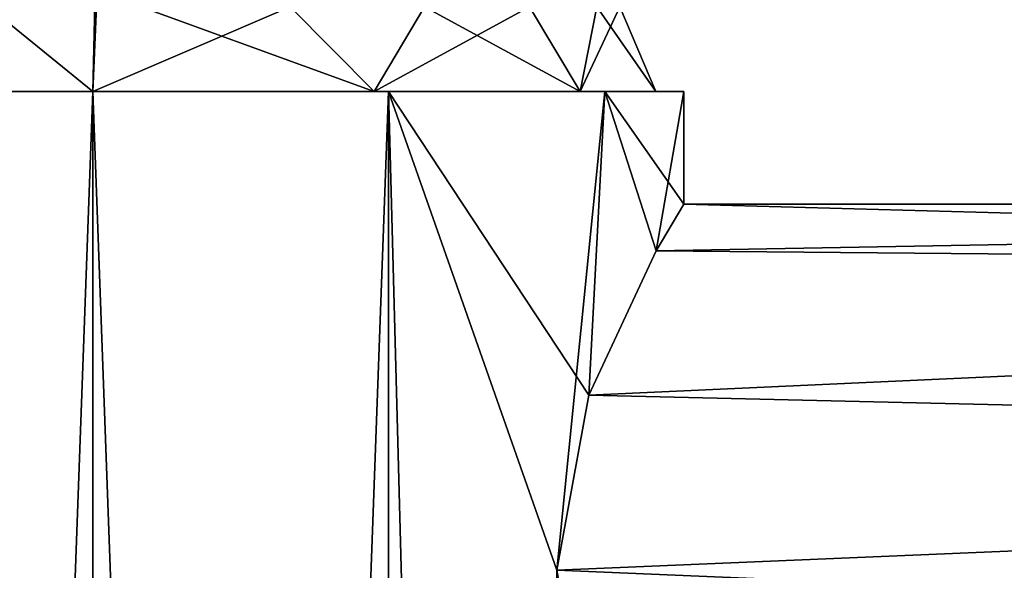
# Model space of a CAD drawing. Header units: millimetres. Extents: x -25 to 160, y -178 to 143.
# Tile 5 of 256: x -3 to 32, y 97 to 117. Entities that reach past the tile are written whole.
import ezdxf

# ---------------------------------------------------------------- set-up
doc = ezdxf.new("R2010")
doc.units = ezdxf.units.MM
doc.header["$LTSCALE"] = 101.851852
for name, color, linetype in [('1', 7, 'CONTINUOUS'), ('2', 7, 'CONTINUOUS'), ('901', 7, 'CONTINUOUS'), ('902', 7, 'CONTINUOUS'), ('908', 7, 'CONTINUOUS'), ('909', 7, 'CONTINUOUS'), ('911', 7, 'CONTINUOUS')]:
    doc.layers.add(name, color=color, linetype=linetype)

msp = doc.modelspace()

# ---------------------------------------------------------------- linework, layer by layer
at = {"layer": '1', "linetype": 'CONTINUOUS'}
for points in [[(111.816, 110), (21, 110), (20.013, 108.338, 6.359), (111.816, 110)], [(111.816, 107.517, 7.641), (111.816, 110), (20.013, 108.338, 6.359), (111.816, 107.517, 7.641)], [(17.625, 103.214, 11.419), (111.816, 107.517, 7.641), (20.013, 108.338, 6.359), (17.625, 103.214, 11.419)], [(111.816, 101.017, 12.364), (111.816, 107.517, 7.641), (17.625, 103.214, 11.419), (111.816, 101.017, 12.364)], [(16.492, 97, 13), (111.816, 101.017, 12.364), (17.625, 103.214, 11.419), (16.492, 97, 13)], [(111.816, 92.983, 12.364), (111.816, 101.017, 12.364), (16.492, 97, 13), (111.816, 92.983, 12.364)]]:
    msp.add_3dface(points, dxfattribs=at)
at = {"layer": '2', "linetype": 'CONTINUOUS'}
for points in [[(20.013, 108.338, -6.359), (21, 110), (111.816, 107.517, -7.641), (20.013, 108.338, -6.359)], [(21, 110), (111.816, 110), (111.816, 107.517, -7.641), (21, 110)], [(17.625, 103.214, -11.419), (20.013, 108.338, -6.359), (111.816, 107.517, -7.641), (17.625, 103.214, -11.419)], [(111.816, 101.017, -12.364), (17.625, 103.214, -11.419), (111.816, 107.517, -7.641), (111.816, 101.017, -12.364)], [(16.492, 97, -13), (17.625, 103.214, -11.419), (111.816, 101.017, -12.364), (16.492, 97, -13)], [(111.816, 92.983, -12.364), (16.492, 97, -13), (111.816, 101.017, -12.364), (111.816, 92.983, -12.364)], [(17.625, 90.786, -11.419), (16.492, 97, -13), (111.816, 92.983, -12.364), (17.625, 90.786, -11.419)]]:
    msp.add_3dface(points, dxfattribs=at)
at = {"layer": '901', "linetype": 'CONTINUOUS'}
for points in [[(-10.501, 114, -18.186), (0, 114, -21), (-10.499, -174, -18.187), (-10.501, 114, -18.186)], [(-10.499, -174, -18.187), (0, 114, -21), (0, -174, -21), (-10.499, -174, -18.187)], [(0, 114, -21), (10.501, 114, -18.186), (0, -174, -21), (0, 114, -21)], [(0, -174, -21), (10.501, 114, -18.186), (10.499, -174, -18.187), (0, -174, -21)], [(10.501, 114, -18.186), (16.492, 97, -13), (10.499, -174, -18.187), (10.501, 114, -18.186)], [(18.187, 114, -10.499), (16.492, 97, -13), (10.501, 114, -18.186), (18.187, 114, -10.499)], [(17.625, 103.214, -11.419), (16.492, 97, -13), (18.187, 114, -10.499), (17.625, 103.214, -11.419)], [(20.013, 108.338, -6.359), (17.625, 103.214, -11.419), (18.187, 114, -10.499), (20.013, 108.338, -6.359)], [(21, 114), (20.013, 108.338, -6.359), (18.187, 114, -10.499), (21, 114)], [(21, 110), (20.013, 108.338, -6.359), (21, 114), (21, 110)], [(16.492, 97, -13), (17.625, 90.786, -11.419), (10.499, -174, -18.187), (16.492, 97, -13)]]:
    msp.add_3dface(points, dxfattribs=at)
at = {"layer": '902', "linetype": 'CONTINUOUS'}
for points in [[(-10.499, -174, 18.187), (0, -174, 21), (-10.501, 114, 18.186), (-10.499, -174, 18.187)], [(-10.501, 114, 18.186), (0, -174, 21), (0, 114, 21), (-10.501, 114, 18.186)], [(0, -174, 21), (10.499, -174, 18.187), (0, 114, 21), (0, -174, 21)], [(0, 114, 21), (10.499, -174, 18.187), (10.501, 114, 18.186), (0, 114, 21)], [(10.499, -174, 18.187), (18.186, -174, 10.501), (10.501, 114, 18.186), (10.499, -174, 18.187)], [(16.492, 97, 13), (17.625, 103.214, 11.419), (10.501, 114, 18.186), (16.492, 97, 13)], [(18.186, -174, 10.501), (16.492, 97, 13), (10.501, 114, 18.186), (18.186, -174, 10.501)], [(10.501, 114, 18.186), (17.625, 103.214, 11.419), (18.187, 114, 10.499), (10.501, 114, 18.186)], [(17.625, 103.214, 11.419), (20.013, 108.338, 6.359), (18.187, 114, 10.499), (17.625, 103.214, 11.419)], [(20.013, 108.338, 6.359), (21, 110), (18.187, 114, 10.499), (20.013, 108.338, 6.359)], [(21, 110), (21, 114), (18.187, 114, 10.499), (21, 110)]]:
    msp.add_3dface(points, dxfattribs=at)
at = {"layer": '908', "linetype": 'CONTINUOUS'}
for points in [[(0, 114, -20), (-9.999, 114, -17.321), (-6.678, 119.422, -16.39), (0, 114, -20)], [(0.153, 117.6, -18.471), (0, 114, -20), (-6.678, 119.422, -16.39), (0.153, 117.6, -18.471)], [(7.008, 117.008, -17.362), (0, 114, -20), (0.153, 117.6, -18.471), (7.008, 117.008, -17.362)], [(9.999, 114, -17.321), (0, 114, -20), (7.008, 117.008, -17.362), (9.999, 114, -17.321)], [(11.778, 117.008, -14.554), (9.999, 114, -17.321), (7.008, 117.008, -17.362), (11.778, 117.008, -14.554)], [(17.32, 114, -10.001), (9.999, 114, -17.321), (15.52, 117.008, -10.473), (17.32, 114, -10.001)], [(15.52, 117.008, -10.473), (9.999, 114, -17.321), (11.778, 117.008, -14.554), (15.52, 117.008, -10.473)], [(17.904, 117.009, -5.477), (17.32, 114, -10.001), (15.52, 117.008, -10.473), (17.904, 117.009, -5.477)], [(20, 114), (17.32, 114, -10.001), (18.723, 117.009), (20, 114)], [(18.723, 117.009), (17.32, 114, -10.001), (17.904, 117.009, -5.477), (18.723, 117.009)]]:
    msp.add_3dface(points, dxfattribs=at)
at = {"layer": '909', "linetype": 'CONTINUOUS'}
for points in [[(0, 114, 20), (-6.678, 119.422, 16.39), (-9.999, 114, 17.321), (0, 114, 20)], [(0.079, 117.613, 18.466), (-6.678, 119.422, 16.39), (0, 114, 20), (0.079, 117.613, 18.466)], [(9.999, 114, 17.321), (0.079, 117.613, 18.466), (0, 114, 20), (9.999, 114, 17.321)], [(7.008, 117.008, 17.362), (0.079, 117.613, 18.466), (9.999, 114, 17.321), (7.008, 117.008, 17.362)], [(11.778, 117.008, 14.554), (7.008, 117.008, 17.362), (9.999, 114, 17.321), (11.778, 117.008, 14.554)], [(17.32, 114, 10.001), (11.778, 117.008, 14.554), (9.999, 114, 17.321), (17.32, 114, 10.001)], [(15.52, 117.008, 10.473), (11.778, 117.008, 14.554), (17.32, 114, 10.001), (15.52, 117.008, 10.473)], [(17.904, 117.009, 5.477), (15.52, 117.008, 10.473), (17.32, 114, 10.001), (17.904, 117.009, 5.477)], [(20, 114), (17.904, 117.009, 5.477), (17.32, 114, 10.001), (20, 114)], [(20, 114), (18.723, 117.009), (17.904, 117.009, 5.477), (20, 114)]]:
    msp.add_3dface(points, dxfattribs=at)
at = {"layer": '911', "linetype": 'CONTINUOUS'}
for points in [[(0, 114, -21), (-10.501, 114, -18.186), (0, 114, -20), (0, 114, -21)], [(-10.501, 114, -18.186), (-9.999, 114, -17.321), (0, 114, -20), (-10.501, 114, -18.186)], [(-10.501, 114, 18.186), (0, 114, 21), (0, 114, 20), (-10.501, 114, 18.186)], [(-10.501, 114, 18.186), (0, 114, 20), (-9.999, 114, 17.321), (-10.501, 114, 18.186)], [(10.501, 114, -18.186), (0, 114, -21), (0, 114, -20), (10.501, 114, -18.186)], [(10.501, 114, -18.186), (0, 114, -20), (9.999, 114, -17.321), (10.501, 114, -18.186)], [(0, 114, 21), (10.501, 114, 18.186), (0, 114, 20), (0, 114, 21)], [(10.501, 114, 18.186), (9.999, 114, 17.321), (0, 114, 20), (10.501, 114, 18.186)], [(18.187, 114, -10.499), (10.501, 114, -18.186), (9.999, 114, -17.321), (18.187, 114, -10.499)], [(18.187, 114, -10.499), (9.999, 114, -17.321), (17.32, 114, -10.001), (18.187, 114, -10.499)], [(10.501, 114, 18.186), (18.187, 114, 10.499), (9.999, 114, 17.321), (10.501, 114, 18.186)], [(18.187, 114, 10.499), (17.32, 114, 10.001), (9.999, 114, 17.321), (18.187, 114, 10.499)], [(18.187, 114, 10.499), (21, 114), (17.32, 114, 10.001), (18.187, 114, 10.499)], [(21, 114), (20, 114), (17.32, 114, 10.001), (21, 114)], [(18.187, 114, -10.499), (17.32, 114, -10.001), (20, 114), (18.187, 114, -10.499)], [(21, 114), (18.187, 114, -10.499), (20, 114), (21, 114)]]:
    msp.add_3dface(points, dxfattribs=at)

doc.saveas('drawing.dxf')
